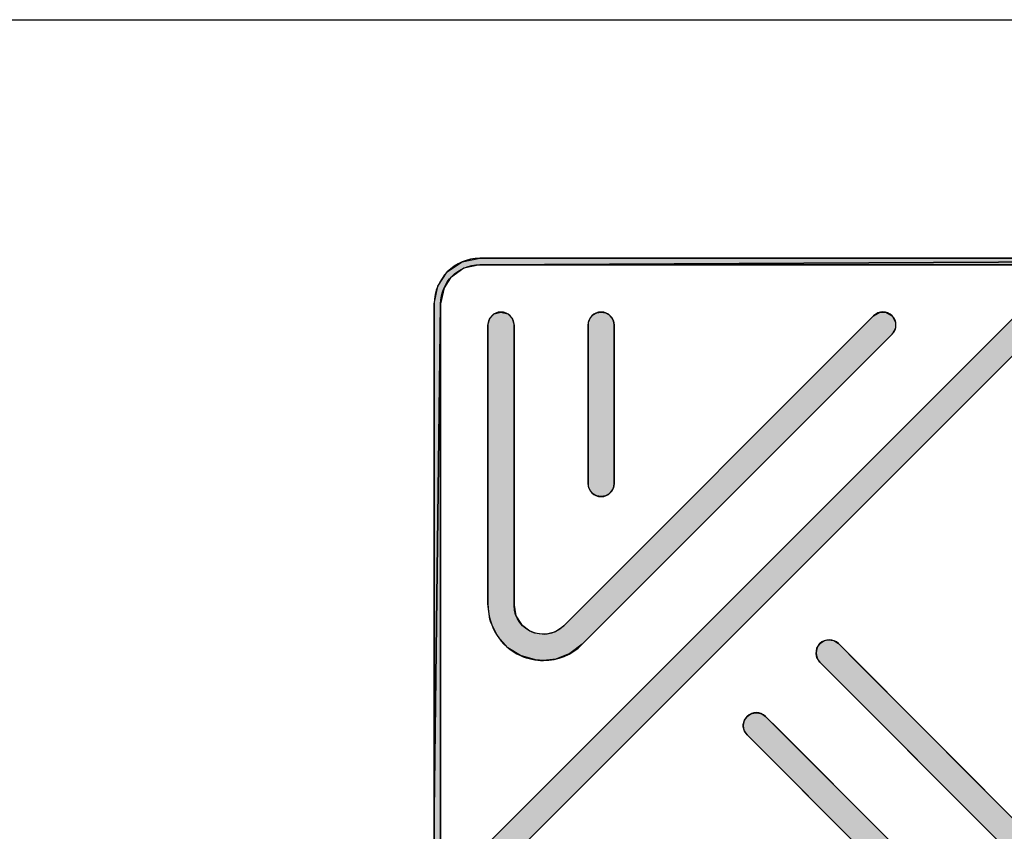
# Model space of a CAD drawing. Header units: millimetres. Extents: x 0 to 297, y 0 to 210.
# Tile 87 of 122: x 268 to 282, y 21 to 33. Entities that reach past the tile are written whole.
import ezdxf

# ---------------------------------------------------------------- set-up
doc = ezdxf.new("R2010")
doc.units = ezdxf.units.MM
doc.header["$LTSCALE"] = 16.335
doc.layers.get('0').update_dxf_attribs({"linetype": 'CONTINUOUS'})

# ---------------------------------------------------------------- blocks, each defined once
blk = doc.blocks.new('SFA_BL1', base_point=(278.979, 22.476))
at = {"linetype": 'CONTINUOUS', "true_color": 0x1e95d4}
for points in [[(283.062, 29.474), (283.32, 29.423), (274.697, 29.38), (274.462, 29.33), (274.265, 29.185), (274.17, 29.038), (274.12, 28.803), (274.026, 21.308), (274.026, 28.803), (274.077, 29.061), (274.219, 29.274), (274.44, 29.423), (274.697, 29.474), (275.567, 29.474)], [(274.697, 29.38), (283.32, 29.423), (283.533, 29.281), (283.682, 29.061), (283.733, 28.803), (283.639, 21.308), (283.639, 28.803), (283.589, 29.038), (283.444, 29.235), (283.297, 29.33), (283.062, 29.38), (282.192, 29.38)], [(274.12, 27.933), (274.12, 20.438), (274.077, 20.181), (274.026, 20.438), (274.026, 21.308), (274.12, 28.803)], [(274.879, 20.614), (274.823, 20.727), (274.823, 20.775), (274.879, 20.888), (275.683, 21.692), (282.613, 28.622), (282.726, 28.677), (282.773, 28.677), (282.886, 28.622), (282.941, 28.509), (282.941, 28.461), (282.886, 28.348), (282.082, 27.544), (275.152, 20.614), (275.039, 20.559), (274.992, 20.559)]]:
    blk.add_hatch(color=7, dxfattribs=at).paths.add_polyline_path(points)
at = {"linetype": 'CONTINUOUS', "true_color": 0xcacaca}
blk.add_hatch(color=7, dxfattribs=at).paths.add_polyline_path([(275.64, 23.53), (275.521, 23.539), (275.3, 23.604), (275.115, 23.72), (274.966, 23.885), (274.864, 24.091), (274.849, 24.14), (274.818, 24.369), (274.818, 28.487), (274.847, 28.589), (274.91, 28.652), (275.011, 28.68), (275.113, 28.652), (275.176, 28.589), (275.205, 28.487), (275.205, 24.349), (275.233, 24.191), (275.313, 24.062), (275.437, 23.967), (275.47, 23.952), (275.505, 23.939), (275.66, 23.919), (275.807, 23.953), (275.939, 24.045), (280.519, 28.624), (280.611, 28.676), (280.7, 28.676), (280.792, 28.624), (280.844, 28.532), (280.844, 28.443), (280.792, 28.351), (276.213, 23.771), (276.031, 23.633), (275.822, 23.551)])
at = {"linetype": 'CONTINUOUS', "true_color": 0xe60012}
blk.add_hatch(color=7, dxfattribs=at).paths.add_polyline_path([(276.491, 25.952), (276.428, 25.962), (276.372, 25.993), (276.339, 26.026), (276.308, 26.082), (276.298, 26.145), (276.298, 26.389), (276.298, 28.487), (276.308, 28.55), (276.339, 28.606), (276.372, 28.64), (276.428, 28.67), (276.491, 28.68), (276.554, 28.67), (276.61, 28.64), (276.643, 28.606), (276.674, 28.55), (276.684, 28.487), (276.684, 28.243), (276.684, 26.145), (276.674, 26.082), (276.643, 26.026), (276.61, 25.993), (276.554, 25.962)])
at = {"linetype": 'CONTINUOUS', "true_color": 0xf8b62d}
blk.add_hatch(color=7, dxfattribs=at).paths.add_polyline_path([(282.612, 20.614), (282.311, 20.915), (279.725, 23.506), (279.681, 23.574), (279.669, 23.629), (279.681, 23.711), (279.725, 23.78), (279.794, 23.824), (279.849, 23.836), (279.93, 23.824), (279.999, 23.78), (280.299, 23.479), (282.885, 20.888), (282.929, 20.819), (282.941, 20.764), (282.929, 20.683), (282.885, 20.614), (282.817, 20.57), (282.735, 20.558), (282.68, 20.57)])
at = {"linetype": 'CONTINUOUS', "true_color": 0x8fc31f}
blk.add_hatch(color=7, dxfattribs=at).paths.add_polyline_path([(280.465, 20.614), (280.277, 20.803), (278.649, 22.43), (278.611, 22.485), (278.593, 22.55), (278.593, 22.583), (278.611, 22.648), (278.649, 22.703), (278.704, 22.742), (278.769, 22.759), (278.803, 22.759), (278.868, 22.742), (278.923, 22.703), (279.112, 22.514), (280.739, 20.888), (280.778, 20.833), (280.795, 20.768), (280.795, 20.734), (280.778, 20.669), (280.739, 20.614), (280.684, 20.576), (280.619, 20.558), (280.586, 20.558), (280.52, 20.576)])
at = {"color": 7, "linetype": 'CONTINUOUS', "true_color": 0x1e95d4}
for points in [[(283.062, 29.474), (283.32, 29.423), (274.697, 29.38), (274.462, 29.33), (274.265, 29.185), (274.17, 29.038), (274.12, 28.803), (274.026, 21.308), (274.026, 28.803), (274.077, 29.061), (274.219, 29.274), (274.44, 29.423), (274.697, 29.474), (275.567, 29.474), (283.062, 29.474)], [(274.697, 29.38), (283.32, 29.423), (283.533, 29.281), (283.682, 29.061), (283.733, 28.803), (283.639, 21.308), (283.639, 28.803), (283.589, 29.038), (283.444, 29.235), (283.297, 29.33), (283.062, 29.38), (282.192, 29.38), (274.697, 29.38)], [(274.12, 27.933), (274.12, 20.438), (274.077, 20.181), (274.026, 20.438), (274.026, 21.308), (274.12, 28.803), (274.12, 27.933)], [(274.879, 20.614), (274.823, 20.727), (274.823, 20.775), (274.879, 20.888), (275.683, 21.692), (282.613, 28.622), (282.726, 28.677), (282.773, 28.677), (282.886, 28.622), (282.941, 28.509), (282.941, 28.461), (282.886, 28.348), (282.082, 27.544), (275.152, 20.614), (275.039, 20.559), (274.992, 20.559), (274.879, 20.614)]]:
    blk.add_lwpolyline(points, dxfattribs=at)
at = {"color": 7, "linetype": 'CONTINUOUS', "true_color": 0xcacaca}
blk.add_lwpolyline([(275.64, 23.53), (275.521, 23.539), (275.3, 23.604), (275.115, 23.72), (274.966, 23.885), (274.864, 24.091), (274.849, 24.14), (274.818, 24.369), (274.818, 28.487), (274.847, 28.589), (274.91, 28.652), (275.011, 28.68), (275.113, 28.652), (275.176, 28.589), (275.205, 28.487), (275.205, 24.349), (275.233, 24.191), (275.313, 24.062), (275.437, 23.967), (275.47, 23.952), (275.505, 23.939), (275.66, 23.919), (275.807, 23.953), (275.939, 24.045), (280.519, 28.624), (280.611, 28.676), (280.7, 28.676), (280.792, 28.624), (280.844, 28.532), (280.844, 28.443), (280.792, 28.351), (276.213, 23.771), (276.031, 23.633), (275.822, 23.551), (275.64, 23.53)], dxfattribs=at)
at = {"color": 7, "linetype": 'CONTINUOUS', "true_color": 0xe60012}
blk.add_lwpolyline([(276.491, 25.952), (276.428, 25.962), (276.372, 25.993), (276.339, 26.026), (276.308, 26.082), (276.298, 26.145), (276.298, 26.389), (276.298, 28.487), (276.308, 28.55), (276.339, 28.606), (276.372, 28.64), (276.428, 28.67), (276.491, 28.68), (276.554, 28.67), (276.61, 28.64), (276.643, 28.606), (276.674, 28.55), (276.684, 28.487), (276.684, 28.243), (276.684, 26.145), (276.674, 26.082), (276.643, 26.026), (276.61, 25.993), (276.554, 25.962), (276.491, 25.952)], dxfattribs=at)
at = {"color": 7, "linetype": 'CONTINUOUS', "true_color": 0xf8b62d}
blk.add_lwpolyline([(282.612, 20.614), (282.311, 20.915), (279.725, 23.506), (279.681, 23.574), (279.669, 23.629), (279.681, 23.711), (279.725, 23.78), (279.794, 23.824), (279.849, 23.836), (279.93, 23.824), (279.999, 23.78), (280.299, 23.479), (282.885, 20.888), (282.929, 20.819), (282.941, 20.764), (282.929, 20.683), (282.885, 20.614), (282.817, 20.57), (282.735, 20.558), (282.68, 20.57), (282.612, 20.614)], dxfattribs=at)
at = {"color": 7, "linetype": 'CONTINUOUS', "true_color": 0x8fc31f}
blk.add_lwpolyline([(280.277, 20.803), (278.649, 22.43), (278.611, 22.485), (278.593, 22.55), (278.593, 22.583), (278.611, 22.648), (278.649, 22.703), (278.704, 22.742), (278.769, 22.759), (278.803, 22.759), (278.868, 22.742), (278.923, 22.703), (279.112, 22.514), (280.739, 20.888)], dxfattribs=at)
at = {"color": 7, "linetype": 'CONTINUOUS'}
for points, knots in [([(283.062, 19.767), (283.062, 19.767), (274.697, 19.767), (274.697, 19.767), (274.327, 19.767), (274.026, 20.068), (274.026, 20.438), (274.026, 20.438), (274.026, 28.803), (274.026, 28.803), (274.026, 29.173), (274.327, 29.474), (274.697, 29.474), (274.697, 29.474), (283.062, 29.474), (283.062, 29.474), (283.432, 29.474), (283.733, 29.173), (283.733, 28.803), (283.733, 28.803), (283.733, 20.438), (283.733, 20.438), (283.733, 20.068), (283.432, 19.767), (283.062, 19.767)], [0, 0, 0, 0, 1, 1, 1, 2, 2, 2, 3, 3, 3, 4, 4, 4, 5, 5, 5, 6, 6, 6, 7, 7, 7, 8, 8, 8, 8]), ([(274.697, 29.38), (274.379, 29.38), (274.12, 29.121), (274.12, 28.803), (274.12, 28.803), (274.12, 20.438), (274.12, 20.438), (274.12, 20.12), (274.379, 19.861), (274.697, 19.861), (274.697, 19.861), (283.062, 19.861), (283.062, 19.861), (283.38, 19.861), (283.639, 20.12), (283.639, 20.438), (283.639, 20.438), (283.639, 28.803), (283.639, 28.803), (283.639, 29.121), (283.38, 29.38), (283.062, 29.38), (283.062, 29.38), (274.697, 29.38), (274.697, 29.38)], [0, 0, 0, 0, 1, 1, 1, 2, 2, 2, 3, 3, 3, 4, 4, 4, 5, 5, 5, 6, 6, 6, 7, 7, 7, 8, 8, 8, 8]), ([(274.879, 20.614), (274.879, 20.614), (274.879, 20.614), (274.879, 20.614), (274.803, 20.69), (274.803, 20.812), (274.879, 20.888), (274.879, 20.888), (282.613, 28.622), (282.613, 28.622), (282.688, 28.697), (282.811, 28.697), (282.886, 28.622), (282.886, 28.622), (282.886, 28.622), (282.886, 28.622), (282.962, 28.546), (282.962, 28.424), (282.886, 28.348), (282.886, 28.348), (275.152, 20.614), (275.152, 20.614), (275.077, 20.539), (274.954, 20.539), (274.879, 20.614)], [0, 0, 0, 0, 1, 1, 1, 2, 2, 2, 3, 3, 3, 4, 4, 4, 5, 5, 5, 6, 6, 6, 7, 7, 7, 8, 8, 8, 8]), ([(275.64, 23.53), (275.527, 23.53), (275.411, 23.554), (275.3, 23.604), (275.002, 23.737), (274.818, 24.042), (274.818, 24.369), (274.818, 24.369), (274.818, 28.487), (274.818, 28.487), (274.818, 28.594), (274.905, 28.68), (275.011, 28.68), (275.011, 28.68), (275.011, 28.68), (275.011, 28.68), (275.118, 28.68), (275.205, 28.594), (275.205, 28.487), (275.205, 28.487), (275.205, 24.349), (275.205, 24.349), (275.205, 24.137), (275.342, 24.005), (275.47, 23.952), (275.599, 23.898), (275.789, 23.895), (275.939, 24.045), (275.939, 24.045), (280.519, 28.624), (280.519, 28.624), (280.594, 28.7), (280.717, 28.7), (280.792, 28.624), (280.792, 28.624), (280.792, 28.624), (280.792, 28.624), (280.868, 28.549), (280.868, 28.426), (280.792, 28.351), (280.792, 28.351), (276.213, 23.771), (276.213, 23.771), (276.055, 23.613), (275.851, 23.53), (275.64, 23.53)], [0, 0, 0, 0, 1, 1, 1, 2, 2, 2, 3, 3, 3, 4, 4, 4, 5, 5, 5, 6, 6, 6, 7, 7, 7, 8, 8, 8, 9, 9, 9, 10, 10, 10, 11, 11, 11, 12, 12, 12, 13, 13, 13, 14, 14, 14, 15, 15, 15, 15]), ([(276.491, 25.952), (276.491, 25.952), (276.491, 25.952), (276.491, 25.952), (276.384, 25.952), (276.298, 26.038), (276.298, 26.145), (276.298, 26.145), (276.298, 28.487), (276.298, 28.487), (276.298, 28.594), (276.384, 28.68), (276.491, 28.68), (276.491, 28.68), (276.491, 28.68), (276.491, 28.68), (276.598, 28.68), (276.684, 28.594), (276.684, 28.487), (276.684, 28.487), (276.684, 26.145), (276.684, 26.145), (276.684, 26.038), (276.598, 25.952), (276.491, 25.952)], [0, 0, 0, 0, 1, 1, 1, 2, 2, 2, 3, 3, 3, 4, 4, 4, 5, 5, 5, 6, 6, 6, 7, 7, 7, 8, 8, 8, 8]), ([(282.612, 20.614), (282.612, 20.614), (279.725, 23.506), (279.725, 23.506), (279.65, 23.582), (279.65, 23.704), (279.725, 23.78), (279.725, 23.78), (279.725, 23.78), (279.725, 23.78), (279.801, 23.855), (279.923, 23.855), (279.999, 23.78), (279.999, 23.78), (282.885, 20.888), (282.885, 20.888), (282.961, 20.812), (282.961, 20.69), (282.885, 20.614), (282.885, 20.614), (282.885, 20.614), (282.885, 20.614), (282.81, 20.539), (282.687, 20.539), (282.612, 20.614)], [0, 0, 0, 0, 1, 1, 1, 2, 2, 2, 3, 3, 3, 4, 4, 4, 5, 5, 5, 6, 6, 6, 7, 7, 7, 8, 8, 8, 8]), ([(280.465, 20.614), (280.465, 20.614), (278.649, 22.43), (278.649, 22.43), (278.574, 22.505), (278.574, 22.628), (278.649, 22.703), (278.649, 22.703), (278.649, 22.703), (278.649, 22.703), (278.725, 22.779), (278.847, 22.779), (278.923, 22.703), (278.923, 22.703), (280.739, 20.888), (280.739, 20.888), (280.815, 20.812), (280.815, 20.69), (280.739, 20.614), (280.739, 20.614), (280.739, 20.614), (280.739, 20.614), (280.663, 20.539), (280.541, 20.539), (280.465, 20.614)], [0, 0, 0, 0, 1, 1, 1, 2, 2, 2, 3, 3, 3, 4, 4, 4, 5, 5, 5, 6, 6, 6, 7, 7, 7, 8, 8, 8, 8])]:
    blk.add_open_spline(points, degree=3, knots=knots, dxfattribs=at)
at = {"color": 7, "linetype": 'CONTINUOUS', "true_color": 0x1e95d4}
for points in [[(283.062, 19.767), (283.062, 19.767), (274.697, 19.767), (274.697, 19.767), (274.327, 19.767), (274.026, 20.068), (274.026, 20.438), (274.026, 20.438), (274.026, 28.803), (274.026, 28.803), (274.026, 29.173), (274.327, 29.474), (274.697, 29.474), (274.697, 29.474), (283.062, 29.474), (283.062, 29.474), (283.432, 29.474), (283.733, 29.173), (283.733, 28.803), (283.733, 28.803), (283.733, 20.438), (283.733, 20.438), (283.733, 20.068), (283.432, 19.767), (283.062, 19.767)], [(274.697, 29.38), (274.379, 29.38), (274.12, 29.121), (274.12, 28.803), (274.12, 28.803), (274.12, 20.438), (274.12, 20.438), (274.12, 20.12), (274.379, 19.861), (274.697, 19.861), (274.697, 19.861), (283.062, 19.861), (283.062, 19.861), (283.38, 19.861), (283.639, 20.12), (283.639, 20.438), (283.639, 20.438), (283.639, 28.803), (283.639, 28.803), (283.639, 29.121), (283.38, 29.38), (283.062, 29.38), (283.062, 29.38), (274.697, 29.38), (274.697, 29.38)], [(274.879, 20.614), (274.879, 20.614), (274.879, 20.614), (274.879, 20.614), (274.803, 20.69), (274.803, 20.812), (274.879, 20.888), (274.879, 20.888), (282.613, 28.622), (282.613, 28.622), (282.688, 28.697), (282.811, 28.697), (282.886, 28.622), (282.886, 28.622), (282.886, 28.622), (282.886, 28.622), (282.962, 28.546), (282.962, 28.424), (282.886, 28.348), (282.886, 28.348), (275.152, 20.614), (275.152, 20.614), (275.077, 20.539), (274.954, 20.539), (274.879, 20.614)]]:
    blk.add_open_spline(points, degree=3, knots=[0, 0, 0, 0, 1, 1, 1, 2, 2, 2, 3, 3, 3, 4, 4, 4, 5, 5, 5, 6, 6, 6, 7, 7, 7, 8, 8, 8, 8], dxfattribs=at)
at = {"color": 7, "linetype": 'CONTINUOUS', "true_color": 0xcacaca}
blk.add_open_spline([(275.64, 23.53), (275.527, 23.53), (275.411, 23.554), (275.3, 23.604), (275.002, 23.737), (274.818, 24.042), (274.818, 24.369), (274.818, 24.369), (274.818, 28.487), (274.818, 28.487), (274.818, 28.594), (274.905, 28.68), (275.011, 28.68), (275.011, 28.68), (275.011, 28.68), (275.011, 28.68), (275.118, 28.68), (275.205, 28.594), (275.205, 28.487), (275.205, 28.487), (275.205, 24.349), (275.205, 24.349), (275.205, 24.137), (275.342, 24.005), (275.47, 23.952), (275.599, 23.898), (275.789, 23.895), (275.939, 24.045), (275.939, 24.045), (280.519, 28.624), (280.519, 28.624), (280.594, 28.7), (280.717, 28.7), (280.792, 28.624), (280.792, 28.624), (280.792, 28.624), (280.792, 28.624), (280.868, 28.549), (280.868, 28.426), (280.792, 28.351), (280.792, 28.351), (276.213, 23.771), (276.213, 23.771), (276.055, 23.613), (275.851, 23.53), (275.64, 23.53)], degree=3, knots=[0, 0, 0, 0, 1, 1, 1, 2, 2, 2, 3, 3, 3, 4, 4, 4, 5, 5, 5, 6, 6, 6, 7, 7, 7, 8, 8, 8, 9, 9, 9, 10, 10, 10, 11, 11, 11, 12, 12, 12, 13, 13, 13, 14, 14, 14, 15, 15, 15, 15], dxfattribs=at)
at = {"color": 7, "linetype": 'CONTINUOUS', "true_color": 0xe60012}
blk.add_open_spline([(276.491, 25.952), (276.491, 25.952), (276.491, 25.952), (276.491, 25.952), (276.384, 25.952), (276.298, 26.038), (276.298, 26.145), (276.298, 26.145), (276.298, 28.487), (276.298, 28.487), (276.298, 28.594), (276.384, 28.68), (276.491, 28.68), (276.491, 28.68), (276.491, 28.68), (276.491, 28.68), (276.598, 28.68), (276.684, 28.594), (276.684, 28.487), (276.684, 28.487), (276.684, 26.145), (276.684, 26.145), (276.684, 26.038), (276.598, 25.952), (276.491, 25.952)], degree=3, knots=[0, 0, 0, 0, 1, 1, 1, 2, 2, 2, 3, 3, 3, 4, 4, 4, 5, 5, 5, 6, 6, 6, 7, 7, 7, 8, 8, 8, 8], dxfattribs=at)
at = {"color": 7, "linetype": 'CONTINUOUS', "true_color": 0xf8b62d}
blk.add_open_spline([(282.612, 20.614), (282.612, 20.614), (279.725, 23.506), (279.725, 23.506), (279.65, 23.582), (279.65, 23.704), (279.725, 23.78), (279.725, 23.78), (279.725, 23.78), (279.725, 23.78), (279.801, 23.855), (279.923, 23.855), (279.999, 23.78), (279.999, 23.78), (282.885, 20.888), (282.885, 20.888), (282.961, 20.812), (282.961, 20.69), (282.885, 20.614), (282.885, 20.614), (282.885, 20.614), (282.885, 20.614), (282.81, 20.539), (282.687, 20.539), (282.612, 20.614)], degree=3, knots=[0, 0, 0, 0, 1, 1, 1, 2, 2, 2, 3, 3, 3, 4, 4, 4, 5, 5, 5, 6, 6, 6, 7, 7, 7, 8, 8, 8, 8], dxfattribs=at)
at = {"color": 7, "linetype": 'CONTINUOUS', "true_color": 0x8fc31f}
blk.add_open_spline([(280.465, 20.614), (280.465, 20.614), (278.649, 22.43), (278.649, 22.43), (278.574, 22.505), (278.574, 22.628), (278.649, 22.703), (278.649, 22.703), (278.649, 22.703), (278.649, 22.703), (278.725, 22.779), (278.847, 22.779), (278.923, 22.703), (278.923, 22.703), (280.739, 20.888), (280.739, 20.888), (280.815, 20.812), (280.815, 20.69), (280.739, 20.614), (280.739, 20.614), (280.739, 20.614), (280.739, 20.614), (280.663, 20.539), (280.541, 20.539), (280.465, 20.614)], degree=3, knots=[0, 0, 0, 0, 1, 1, 1, 2, 2, 2, 3, 3, 3, 4, 4, 4, 5, 5, 5, 6, 6, 6, 7, 7, 7, 8, 8, 8, 8], dxfattribs=at)

msp = doc.modelspace()

# ---------------------------------------------------------------- linework, layer by layer
at = {"color": 7, "linetype": 'CONTINUOUS', "true_color": 0x00bfff}
msp.add_line((92, 33), (292, 33), dxfattribs=at)

# ---------------------------------------------------------------- block references
at = {"color": 7, "linetype": 'CONTINUOUS'}
msp.add_blockref('SFA_BL1', (278.979, 22.476), dxfattribs=at)

doc.saveas('drawing.dxf')
